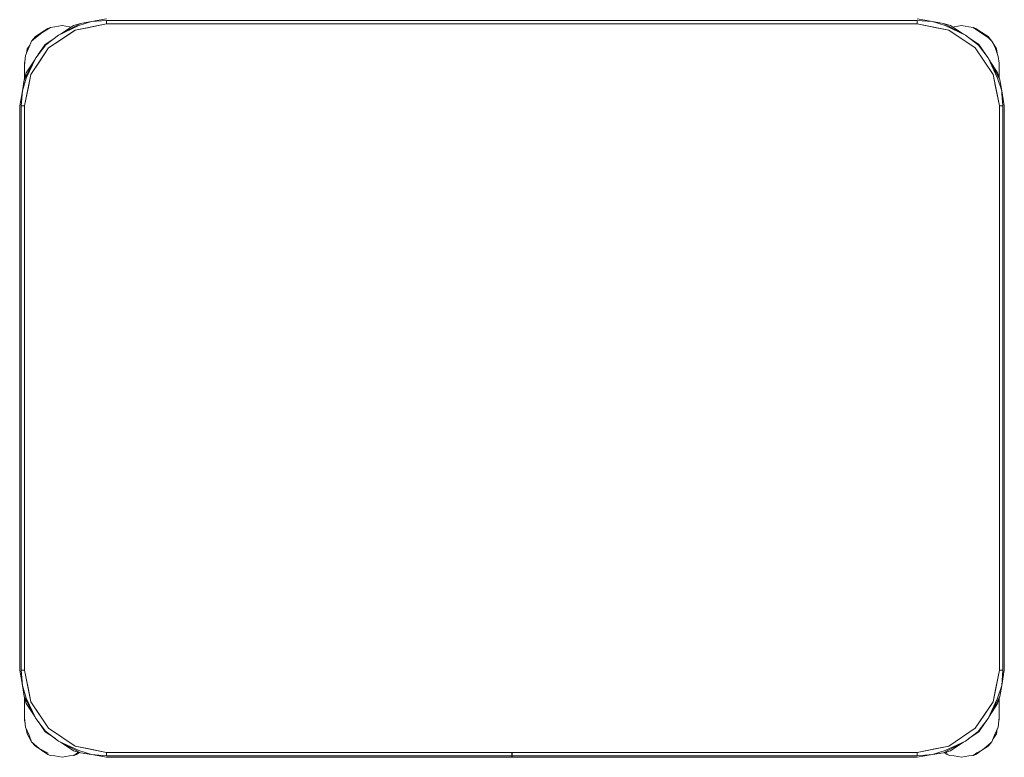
# Model space of a CAD drawing. Header units: millimetres. Extents: x 321 to 585, y -277 to 9.
# Tile 43 of 256: x 387.796 to 388.996, y -219.156 to -218.257. Entities that reach past the tile are written whole.
import ezdxf

# ---------------------------------------------------------------- set-up
doc = ezdxf.new("R2010")
doc.units = ezdxf.units.MM
doc.header["$MEASUREMENT"] = 0
doc.layers.add('IFC-Elemento de mobília-Contorno', color=152, linetype='Continuous', lineweight=5)

msp = doc.modelspace()

# ---------------------------------------------------------------- linework, layer by layer
at = {"layer": 'IFC-Elemento de mobília-Contorno', "color": 7, "lineweight": 5}
for p, q in [((387.8841, -218.2589), (387.9024, -218.2556)), ((388.8904, -218.2556), (388.9088, -218.2589)), ((387.8231, -218.2721), (387.8306, -218.2671)), ((387.8232, -218.2725), (387.8339, -218.2659)), ((387.8306, -218.2671), (387.8339, -218.2659)), ((387.8339, -218.2659), (387.8394, -218.2654)), ((387.8394, -218.2654), (387.8482, -218.2636)), ((387.8438, -218.2754), (387.8706, -218.2611)), ((387.8438, -218.2754), (387.8686, -218.2638)), ((387.8462, -218.2741), (387.8618, -218.2637)), ((387.8482, -218.2636), (387.857, -218.2654)), ((387.857, -218.2654), (387.859, -218.2656)), ((387.8618, -218.2637), (387.8706, -218.2611)), ((387.8641, -218.2693), (387.9024, -218.2616)), ((387.8641, -218.2693), (387.879, -218.2663)), ((387.8686, -218.2638), (387.8841, -218.2589)), ((387.8706, -218.2611), (387.8841, -218.2589)), ((387.879, -218.2663), (387.9024, -218.2616)), ((387.8841, -218.2589), (387.9024, -218.2574)), ((387.9024, -218.2574), (388.8904, -218.2574)), ((387.9024, -218.2616), (387.9024, -218.2574)), ((387.9024, -218.2616), (387.9024, -218.2595)), ((387.9024, -218.2616), (388.8904, -218.2616)), ((388.8904, -218.2574), (388.9088, -218.2589)), ((388.8904, -218.2616), (388.8904, -218.2574)), ((388.8904, -218.2616), (388.8904, -218.2595)), ((388.8904, -218.2616), (388.9138, -218.2663)), ((388.8904, -218.2616), (388.9287, -218.2693)), ((388.9088, -218.2589), (388.9242, -218.2638)), ((388.9088, -218.2589), (388.9222, -218.2611)), ((388.9138, -218.2663), (388.9287, -218.2693)), ((388.9222, -218.2611), (388.931, -218.2637)), ((388.9222, -218.2611), (388.9246, -218.2624)), ((388.9242, -218.2638), (388.949, -218.2754)), ((388.9246, -218.2624), (388.949, -218.2754)), ((388.931, -218.2637), (388.9466, -218.2741)), ((388.9337, -218.2655), (388.9354, -218.2654)), ((388.9354, -218.2654), (388.9442, -218.2636)), ((388.9442, -218.2636), (388.953, -218.2654)), ((388.953, -218.2654), (388.9584, -218.2659)), ((388.9584, -218.2659), (388.965, -218.2704)), ((388.9584, -218.2659), (388.9618, -218.2671)), ((388.9618, -218.2671), (388.9692, -218.2721)), ((387.8109, -218.2826), (387.8156, -218.2771)), ((387.8109, -218.2826), (387.8156, -218.2785)), ((387.8156, -218.2771), (387.8231, -218.2721)), ((387.8156, -218.2785), (387.8232, -218.2725)), ((387.8275, -218.2867), (387.8395, -218.2787)), ((387.8283, -218.287), (387.8438, -218.2754)), ((387.8317, -218.2909), (387.8641, -218.2693)), ((387.8479, -218.2801), (387.8641, -218.2693)), ((388.9287, -218.2693), (388.9611, -218.2909)), ((388.949, -218.2754), (388.9651, -218.2875)), ((388.949, -218.2754), (388.9531, -218.2785)), ((388.9529, -218.2784), (388.9654, -218.2867)), ((388.965, -218.2704), (388.9771, -218.2785)), ((388.9692, -218.2721), (388.9767, -218.2771)), ((388.9767, -218.2771), (388.9814, -218.2826)), ((388.9771, -218.2785), (388.9814, -218.2826)), ((387.8034, -218.3002), (387.8079, -218.2896)), ((387.8057, -218.292), (387.809, -218.287)), ((387.8079, -218.2896), (387.8109, -218.2826)), ((387.81, -218.3234), (387.8317, -218.2909)), ((387.8162, -218.303), (387.8283, -218.287)), ((387.8191, -218.2991), (387.8275, -218.2867)), ((387.8209, -218.3072), (387.8317, -218.2909)), ((387.8317, -218.2909), (387.8479, -218.2801)), ((388.9611, -218.2909), (388.9828, -218.3234)), ((388.9611, -218.2909), (388.972, -218.3072)), ((388.9651, -218.2875), (388.9766, -218.303)), ((388.9654, -218.2867), (388.9734, -218.2987)), ((388.9814, -218.2826), (388.9851, -218.2903)), ((388.9814, -218.2826), (388.9867, -218.292)), ((388.9851, -218.2903), (388.9891, -218.3013)), ((387.8019, -218.3299), (387.8162, -218.303)), ((387.8022, -218.312), (387.8034, -218.3002)), ((387.8045, -218.3278), (387.8162, -218.303)), ((387.8046, -218.2974), (387.8057, -218.292)), ((387.8162, -218.303), (387.8192, -218.299)), ((388.9766, -218.303), (388.9883, -218.3278)), ((388.9766, -218.303), (388.9896, -218.3274)), ((388.9867, -218.292), (388.9877, -218.2973)), ((388.9891, -218.3013), (388.9902, -218.3096)), ((387.8022, -218.3096), (387.8027, -218.3069)), ((387.8022, -218.3096), (387.8025, -218.3085)), ((387.8022, -218.3096), (387.8025, -218.3085)), ((387.8022, -218.3196), (387.8022, -218.3096)), ((387.8022, -218.3144), (387.8022, -218.312)), ((387.8022, -218.317), (387.8022, -218.3144)), ((387.8045, -218.3211), (387.8149, -218.3055)), ((387.81, -218.3234), (387.8209, -218.3072)), ((388.972, -218.3072), (388.9828, -218.3234)), ((388.9779, -218.3055), (388.9883, -218.3211)), ((388.9902, -218.3196), (388.9902, -218.3096)), ((388.9902, -218.3273), (388.9902, -218.3096)), ((388.9902, -218.3146), (388.9902, -218.3121)), ((388.9902, -218.3171), (388.9902, -218.3146)), ((387.7997, -218.3433), (387.8045, -218.3278)), ((387.8019, -218.3299), (387.8045, -218.3211)), ((387.8022, -218.3196), (387.8022, -218.317)), ((387.8022, -218.329), (387.8022, -218.3196)), ((387.8022, -218.329), (387.8022, -218.3256)), ((387.8024, -218.3616), (387.81, -218.3234)), ((387.8071, -218.3383), (387.81, -218.3234)), ((388.9828, -218.3234), (388.9858, -218.3383)), ((388.9828, -218.3234), (388.9904, -218.3616)), ((388.9883, -218.3211), (388.9909, -218.3299)), ((388.9883, -218.3278), (388.9932, -218.3433)), ((388.9896, -218.3274), (388.9909, -218.3299)), ((388.9902, -218.3196), (388.9902, -218.3171)), ((388.9902, -218.3273), (388.9902, -218.3196)), ((388.9902, -218.3273), (388.9902, -218.3256)), ((387.7997, -218.3433), (387.8019, -218.3299)), ((387.8019, -218.3299), (387.8022, -218.3294)), ((387.8024, -218.3616), (387.8071, -218.3383)), ((388.9858, -218.3383), (388.9904, -218.3616)), ((388.9909, -218.3299), (388.9932, -218.3433)), ((387.7964, -218.3616), (387.7997, -218.3433)), ((387.7982, -218.3616), (387.7997, -218.3433)), ((388.9932, -218.3433), (388.9934, -218.3467)), ((388.9932, -218.3433), (388.9964, -218.3616)), ((388.9934, -218.3467), (388.9947, -218.3616)), ((387.7964, -219.0496), (387.7964, -218.3616)), ((387.7982, -219.0496), (387.7982, -218.3616)), ((387.7982, -218.3616), (387.8024, -218.3616)), ((387.8003, -218.3616), (387.8024, -218.3616)), ((387.8024, -219.0496), (387.8024, -218.3616)), ((388.9904, -218.3616), (388.9925, -218.3616)), ((388.9904, -219.0496), (388.9904, -218.3616)), ((388.9904, -218.3616), (388.9947, -218.3616)), ((388.9947, -219.0496), (388.9947, -218.3616)), ((388.9964, -219.0496), (388.9964, -218.3616)), ((387.7964, -219.0496), (387.7997, -219.068)), ((387.7982, -219.0496), (387.7997, -219.068)), ((387.7982, -219.0496), (387.8024, -219.0496)), ((387.8003, -219.0496), (387.8024, -219.0496)), ((387.8024, -219.0496), (387.81, -219.0879)), ((387.8024, -219.0496), (387.8071, -219.073)), ((388.9828, -219.0879), (388.9904, -219.0496)), ((388.9858, -219.073), (388.9904, -219.0496)), ((388.9904, -219.0496), (388.9947, -219.0496)), ((388.9904, -219.0496), (388.9925, -219.0496)), ((388.9932, -219.068), (388.9947, -219.0496)), ((388.9932, -219.068), (388.9964, -219.0496)), ((387.7997, -219.068), (387.8045, -219.0835)), ((387.7997, -219.068), (387.8019, -219.0814)), ((388.9883, -219.0835), (388.9932, -219.068)), ((388.9909, -219.0814), (388.9932, -219.068)), ((387.8019, -219.0814), (387.8045, -219.0902)), ((387.8019, -219.0814), (387.8162, -219.1082)), ((387.8022, -219.0997), (387.8022, -219.0823)), ((387.8022, -219.0872), (387.8022, -219.0823)), ((387.8045, -219.0835), (387.8162, -219.1082)), ((387.8071, -219.073), (387.81, -219.0879)), ((388.9766, -219.1082), (388.9909, -219.0814)), ((388.9766, -219.1082), (388.9883, -219.0835)), ((388.9828, -219.0879), (388.9858, -219.073)), ((388.9883, -219.0902), (388.9909, -219.0814)), ((388.9902, -219.1096), (388.9902, -219.084)), ((388.9902, -219.0997), (388.9902, -219.084)), ((388.9902, -219.0872), (388.9902, -219.084)), ((387.8022, -219.0935), (387.8022, -219.0872)), ((387.8045, -219.0902), (387.8149, -219.1058)), ((387.81, -219.0879), (387.8209, -219.1041)), ((387.81, -219.0879), (387.8317, -219.1203)), ((388.9611, -219.1203), (388.9828, -219.0879)), ((388.972, -219.1041), (388.9828, -219.0879)), ((388.9779, -219.1058), (388.9883, -219.0902)), ((388.9902, -219.0935), (388.9902, -219.0872)), ((387.8022, -219.1096), (387.8022, -219.0997)), ((387.8022, -219.1023), (387.8022, -219.0997)), ((387.8022, -219.1048), (387.8022, -219.1023)), ((387.8022, -219.1072), (387.8022, -219.1048)), ((387.8022, -219.1072), (387.8026, -219.111)), ((387.8209, -219.1041), (387.8317, -219.1203)), ((388.9611, -219.1203), (388.972, -219.1041)), ((388.9888, -219.119), (388.9902, -219.1072)), ((388.9902, -219.1096), (388.9902, -219.0997)), ((388.9902, -219.1023), (388.9902, -219.0997)), ((388.9902, -219.1048), (388.9902, -219.1023)), ((388.9902, -219.1072), (388.9902, -219.1048)), ((387.8022, -219.1096), (387.8028, -219.1131)), ((387.8022, -219.1096), (387.8026, -219.111)), ((387.8022, -219.1096), (387.8026, -219.111)), ((387.8026, -219.111), (387.8035, -219.119)), ((387.8035, -219.119), (387.8079, -219.1287)), ((387.8162, -219.1082), (387.8277, -219.1237)), ((387.8194, -219.1126), (387.8275, -219.1246)), ((388.9645, -219.1243), (388.9766, -219.1082)), ((388.9654, -219.1246), (388.9737, -219.1121)), ((388.9736, -219.1123), (388.9766, -219.1082)), ((388.9844, -219.1287), (388.9888, -219.119)), ((388.9897, -219.111), (388.9902, -219.1096)), ((388.9897, -219.111), (388.9902, -219.1096)), ((387.8044, -219.121), (387.8057, -219.1272)), ((387.8057, -219.1272), (387.8109, -219.1367)), ((387.8079, -219.1287), (387.8109, -219.1367)), ((387.8275, -219.1246), (387.8399, -219.1329)), ((387.8277, -219.1237), (387.8438, -219.1359)), ((387.8317, -219.1203), (387.8641, -219.142)), ((387.8317, -219.1203), (387.8479, -219.1312)), ((387.8479, -219.1312), (387.8641, -219.142)), ((388.9287, -219.142), (388.9611, -219.1203)), ((388.949, -219.1359), (388.9645, -219.1243)), ((388.9535, -219.1325), (388.9654, -219.1246)), ((388.9814, -219.1367), (388.9844, -219.1287)), ((388.9828, -219.1331), (388.9867, -219.1272)), ((388.9867, -219.1272), (388.9879, -219.1209)), ((387.8109, -219.1367), (387.8156, -219.1422)), ((387.8109, -219.1367), (387.8201, -219.1449)), ((387.8156, -219.1422), (387.8231, -219.1471)), ((387.8397, -219.1328), (387.8438, -219.1359)), ((387.8438, -219.1359), (387.8686, -219.1475)), ((387.8438, -219.1359), (387.8706, -219.1501)), ((387.8463, -219.1372), (387.8618, -219.1476)), ((387.8641, -219.142), (387.9024, -219.1496)), ((387.8641, -219.142), (387.879, -219.145)), ((388.8904, -219.1496), (388.9287, -219.142)), ((388.9181, -219.1441), (388.9287, -219.142)), ((388.9222, -219.1501), (388.949, -219.1359)), ((388.9242, -219.1475), (388.949, -219.1359)), ((388.931, -219.1476), (388.9465, -219.1372)), ((388.9692, -219.1471), (388.9767, -219.1422)), ((388.97, -219.1466), (388.9767, -219.1407)), ((388.9767, -219.1422), (388.9814, -219.1367)), ((388.9767, -219.1407), (388.9814, -219.1367)), ((387.8201, -219.1449), (387.8313, -219.1505)), ((387.8231, -219.1471), (387.8306, -219.1521)), ((387.8306, -219.1521), (387.8339, -219.1534)), ((387.8339, -219.1534), (387.8394, -219.1539)), ((387.8394, -219.1539), (387.8482, -219.1556)), ((387.8482, -219.1556), (387.857, -219.1539)), ((387.857, -219.1539), (387.8624, -219.1534)), ((387.8618, -219.1476), (387.8706, -219.1501)), ((387.8624, -219.1534), (387.8669, -219.1503)), ((387.8624, -219.1534), (387.8658, -219.1521)), ((387.8658, -219.1521), (387.8693, -219.1498)), ((387.8669, -219.1503), (387.8684, -219.1495)), ((387.8686, -219.1475), (387.8841, -219.1524)), ((387.8696, -219.1496), (387.8706, -219.1501)), ((387.8706, -219.1501), (387.8841, -219.1524)), ((387.879, -219.145), (387.9024, -219.1496)), ((387.8841, -219.1524), (387.9024, -219.1539)), ((387.8841, -219.1524), (387.9024, -219.1556)), ((387.9024, -219.1539), (387.9024, -219.1496)), ((387.9024, -219.1518), (387.9024, -219.1496)), ((387.9024, -219.1496), (388.8904, -219.1496)), ((387.9024, -219.1539), (388.3963, -219.1539)), ((387.9024, -219.1556), (388.3963, -219.1556)), ((388.3963, -219.1519), (388.3963, -219.1496)), ((388.3963, -219.1539), (388.3963, -219.1519)), ((388.3963, -219.1552), (388.3963, -219.1539)), ((388.3963, -219.1556), (388.3963, -219.1552)), ((388.3965, -219.1519), (388.3965, -219.1496)), ((388.3965, -219.1539), (388.3965, -219.1519)), ((388.3965, -219.1539), (388.8904, -219.1539)), ((388.3965, -219.1552), (388.3965, -219.1539)), ((388.3965, -219.1556), (388.3965, -219.1552)), ((388.3965, -219.1556), (388.8904, -219.1556)), ((388.8904, -219.1496), (388.9138, -219.145)), ((388.8904, -219.1518), (388.8904, -219.1496)), ((388.8904, -219.1539), (388.8904, -219.1496)), ((388.8904, -219.1539), (388.9088, -219.1524)), ((388.8904, -219.1556), (388.9088, -219.1524)), ((388.9088, -219.1524), (388.9242, -219.1475)), ((388.9088, -219.1524), (388.9222, -219.1501)), ((388.9138, -219.145), (388.9181, -219.1441)), ((388.9222, -219.1501), (388.931, -219.1476)), ((388.9232, -219.1499), (388.9266, -219.1521)), ((388.9249, -219.1493), (388.9273, -219.1505)), ((388.9266, -219.1521), (388.9299, -219.1534)), ((388.9299, -219.1534), (388.9354, -219.1539)), ((388.9354, -219.1539), (388.9442, -219.1556)), ((388.9442, -219.1556), (388.953, -219.1539)), ((388.953, -219.1539), (388.9584, -219.1534)), ((388.9584, -219.1534), (388.9629, -219.1503)), ((388.9584, -219.1534), (388.9618, -219.1521)), ((388.9618, -219.1521), (388.9692, -219.1471)), ((388.9629, -219.1503), (388.97, -219.1466))]:
    msp.add_line(p, q, dxfattribs=at)

doc.saveas('drawing.dxf')
